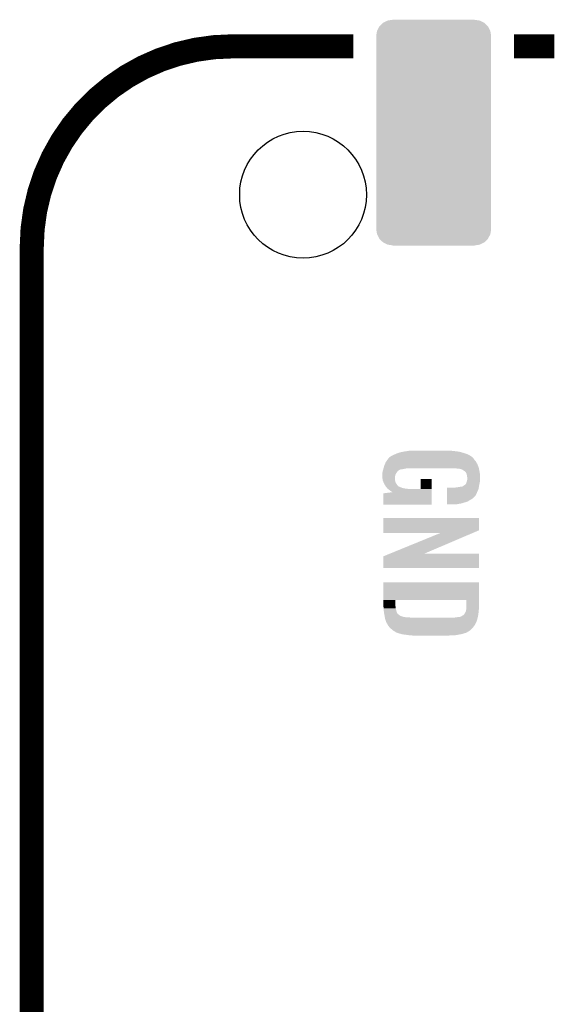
# Model space of a CAD drawing. Extents: x -3.7 to 63.4, y -6.5 to 53.7.
# Tile 15 of 74: x 33 to 40, y 10.9 to 23.3. Entities that reach past the tile are written whole.
import ezdxf

# ---------------------------------------------------------------- set-up
doc = ezdxf.new("R2010")
doc.units = 0
doc.layers.get('0').update_dxf_attribs({"linetype": 'CONTINUOUS'})
doc.layers.add('PI_5_CLICK_SHIELD_V100A_GTO', color=11, linetype='CONTINUOUS')
doc.layers.add('PI_5_CLICK_SHIELD_V100A_GTS', color=8, linetype='CONTINUOUS')

# ---------------------------------------------------------------- blocks, each defined once
blk = doc.blocks.new('CUSTOM_67')
for points in [[(-0.686268, 1.341218), (-0.640748, 1.386276), (0.68604, 1.341218), (0.64013, 1.386276)], [(-0.640748, 1.386276), (-0.640566, 1.386368), (0.64013, 1.386276), (0.640036, 1.386368)], [(-0.640566, 1.386368), (-0.583458, 1.41507), (0.640036, 1.386368), (0.58232, 1.41507)], [(-0.583458, 1.41507), (-0.583154, 1.415222), (0.58232, 1.41507), (0.581308, 1.415222)], [(-0.583154, 1.415222), (-0.52215, 1.424512), (0.581308, 1.415222), (0.51943, 1.424512)], [(-0.52215, 1.424512), (-0.51943, 1.424926), (0.51943, 1.424512), (0.51943, 1.424926)], [(-0.51943, 1.424926), (-0.51943, 1.42621), (0.51943, 1.424926), (0.51943, 1.42621)], [(-0.72644, 1.22047), (-0.71609, 1.283634), (0.72644, 1.22047), (0.715886, 1.283634)], [(-0.71609, 1.283634), (-0.715878, 1.284046), (0.715886, 1.283634), (0.715816, 1.284046)], [(-0.715878, 1.284046), (-0.686558, 1.34093), (0.715816, 1.284046), (0.68619, 1.34093)], [(-0.686558, 1.34093), (-0.686268, 1.341218), (0.68619, 1.34093), (0.68604, 1.341218)], [(-0.72644, 1.2192), (-0.72644, 1.22047), (0.72644, 1.2192), (0.72644, 1.22047)], [(-0.72644, -1.2192), (-0.72644, 1.2192), (0.72644, -1.2192), (0.72644, 1.2192)], [(-0.72644, -1.22047), (-0.72644, -1.2192), (0.72644, -1.22047), (0.72644, -1.2192)], [(-0.715884, -1.283632), (-0.72644, -1.22047), (0.716088, -1.283632), (0.72644, -1.22047)], [(-0.715816, -1.284046), (-0.715884, -1.283632), (0.715874, -1.284046), (0.716088, -1.283632)], [(-0.686192, -1.340928), (-0.715816, -1.284046), (0.686558, -1.340928), (0.715874, -1.284046)], [(-0.686042, -1.341218), (-0.686192, -1.340928), (0.686264, -1.341218), (0.686558, -1.340928)], [(-0.640136, -1.386274), (-0.686042, -1.341218), (0.640748, -1.386274), (0.686264, -1.341218)], [(-0.64004, -1.38637), (-0.640136, -1.386274), (0.640556, -1.38637), (0.640748, -1.386274)], [(-0.582324, -1.41507), (-0.64004, -1.38637), (0.583452, -1.41507), (0.640556, -1.38637)], [(-0.581324, -1.41522), (-0.582324, -1.41507), (0.583154, -1.41522), (0.583452, -1.41507)], [(-0.51943, -1.424512), (-0.581324, -1.41522), (0.522148, -1.424512), (0.583154, -1.41522)], [(-0.51943, -1.424926), (-0.51943, -1.424512), (0.51943, -1.424926), (0.522148, -1.424512)], [(-0.51943, -1.42621), (-0.51943, -1.424926), (0.51943, -1.42621), (0.51943, -1.424926)]]:
    blk.add_solid(points)
blk = doc.blocks.new('ROUND_37')
blk.add_circle((0, 0), 0.801)

msp = doc.modelspace()

# ---------------------------------------------------------------- linework, layer by layer
at = {"layer": 'PI_5_CLICK_SHIELD_V100A_GTO', "const_width": 0.3048}
msp.add_lwpolyline([(35.7378, 22.9616, 0.4142136), (33.1978, 20.4216)], format="xyb", dxfattribs=at)
for points in [[(35.7378, 22.9616), (37.2618, 22.9616)], [(39.2938, 22.9616), (39.8018, 22.9616)], [(33.1978, -2.4384), (33.1978, 20.4216)]]:
    msp.add_lwpolyline(points, dxfattribs=at)
at = {"layer": 'PI_5_CLICK_SHIELD_V100A_GTO'}
for points in [[(37.73678, 17.78254), (37.752022, 17.7927), (38.75109, 17.78254), (38.737542, 17.7927)], [(37.752022, 17.7927), (37.777422, 17.8054), (38.737542, 17.7927), (38.714682, 17.8054)], [(37.777422, 17.8054), (37.792658, 17.81048), (38.714682, 17.8054), (38.700168, 17.81048)], [(37.792658, 17.81048), (37.81044, 17.8181), (38.700168, 17.81048), (38.678396, 17.8181)], [(37.81044, 17.8181), (37.823986, 17.82318), (38.678396, 17.8181), (38.66388, 17.82318)], [(37.823986, 17.82318), (37.83076, 17.82572), (38.66388, 17.82318), (38.655414, 17.82572)], [(37.83076, 17.82572), (37.853622, 17.83334), (38.655414, 17.82572), (38.630016, 17.83334)], [(37.853622, 17.83334), (37.88029, 17.83842), (38.630016, 17.83334), (38.613082, 17.83842)], [(37.88029, 17.83842), (37.90696, 17.8435), (38.613082, 17.83842), (38.580908, 17.8435)], [(37.90696, 17.8435), (37.922834, 17.84604), (38.580908, 17.8435), (38.56482, 17.84604)], [(37.922834, 17.84604), (37.954586, 17.85112), (38.56482, 17.84604), (38.51656, 17.85112)], [(37.954586, 17.85112), (37.970462, 17.85366), (38.51656, 17.85112), (38.49878, 17.85366)], [(37.970462, 17.85366), (38.03904, 17.8562), (38.478462, 17.85366), (38.465762, 17.8562)], [(37.651016, 17.655542), (37.6555, 17.670782), (38.84168, 17.655542), (38.835584, 17.670782)], [(37.6555, 17.670782), (37.659944, 17.68094), (38.835584, 17.670782), (38.83152, 17.68094)], [(37.659944, 17.68094), (37.673282, 17.711422), (38.83152, 17.68094), (38.815108, 17.711422)], [(37.673282, 17.711422), (37.675092, 17.713958), (38.815108, 17.711422), (38.813742, 17.713958)], [(37.675092, 17.713958), (37.69505, 17.7419), (38.813742, 17.713958), (38.79088, 17.7419)], [(37.69505, 17.7419), (37.69868, 17.74698), (38.79088, 17.7419), (38.787494, 17.74698)], [(37.69868, 17.74698), (37.712012, 17.764758), (38.787494, 17.74698), (38.775642, 17.764758)], [(37.712012, 17.764758), (37.713922, 17.767302), (38.775642, 17.764758), (38.772462, 17.767302)], [(37.713922, 17.767302), (37.724586, 17.774918), (38.772462, 17.767302), (38.762942, 17.774918)], [(37.724586, 17.774918), (37.728138, 17.777454), (38.762942, 17.774918), (38.760406, 17.777454)], [(37.728138, 17.777454), (37.728146, 17.77746), (38.760406, 17.777454), (38.757864, 17.77746)], [(37.728146, 17.77746), (37.731704, 17.78), (38.757864, 17.77746), (38.754478, 17.78)], [(37.731704, 17.78), (37.734246, 17.780006), (38.754478, 17.78), (38.75447, 17.780006)], [(37.734246, 17.780006), (37.73678, 17.78254), (38.75447, 17.780006), (38.75109, 17.78254)], [(37.62756, 17.551402), (37.6301, 17.561562), (37.7952, 17.551402), (37.801006, 17.561562)], [(37.62756, 17.551396), (37.62756, 17.551402), (37.795198, 17.551396), (37.7952, 17.551402)], [(37.62756, 17.533618), (37.62756, 17.551396), (37.791248, 17.533618), (37.795198, 17.551396)], [(37.6301, 17.576802), (37.632638, 17.59204), (37.81044, 17.576802), (37.8206, 17.59204)], [(37.6301, 17.569182), (37.6301, 17.576802), (37.805362, 17.569182), (37.81044, 17.576802)], [(37.6301, 17.561562), (37.6301, 17.569182), (37.801006, 17.561562), (37.805362, 17.569182)], [(37.632638, 17.59204), (37.63264, 17.592042), (37.8206, 17.59204), (37.820602, 17.592042)], [(37.63264, 17.592042), (37.63554, 17.602198), (37.820602, 17.592042), (37.83076, 17.602198)], [(37.63554, 17.602198), (37.636266, 17.604738), (37.83076, 17.602198), (37.835836, 17.604738)], [(37.636266, 17.604738), (37.636992, 17.607278), (37.835836, 17.604738), (37.83838, 17.607278)], [(37.636992, 17.607278), (37.639896, 17.617438), (37.83838, 17.607278), (37.858698, 17.617438)], [(37.639896, 17.617438), (37.640622, 17.61998), (37.858698, 17.617438), (37.884102, 17.61998)], [(37.640622, 17.61998), (37.6428, 17.6276), (37.884102, 17.61998), (37.922198, 17.6276)], [(37.6428, 17.6276), (37.643546, 17.63014), (37.922198, 17.6276), (37.934898, 17.63014)], [(37.643546, 17.63014), (37.644294, 17.63268), (37.957758, 17.63014), (37.97554, 17.63268)], [(37.644294, 17.63268), (37.651016, 17.655542), (38.8493, 17.63268), (38.84168, 17.655542)], [(38.521656, 17.632678), (38.521638, 17.63268), (38.8493, 17.632678), (38.8493, 17.63268)], [(38.54196, 17.63014), (38.521656, 17.632678), (38.849808, 17.63014), (38.8493, 17.632678)], [(38.577518, 17.6276), (38.562278, 17.63014), (38.850316, 17.6276), (38.849808, 17.63014)], [(38.597838, 17.625062), (38.590216, 17.6276), (38.850824, 17.625062), (38.850316, 17.6276)], [(38.605458, 17.62506), (38.597838, 17.625062), (38.850824, 17.62506), (38.850824, 17.625062)], [(38.633398, 17.617442), (38.605458, 17.62506), (38.852348, 17.617442), (38.850824, 17.62506)], [(38.65169, 17.60728), (38.633398, 17.617442), (38.85438, 17.60728), (38.852348, 17.617442)], [(38.656258, 17.604742), (38.65169, 17.60728), (38.854804, 17.604742), (38.85438, 17.60728)], [(38.668958, 17.594582), (38.656258, 17.604742), (38.856498, 17.594582), (38.854804, 17.604742)], [(38.684198, 17.579342), (38.668958, 17.594582), (38.859038, 17.579342), (38.856498, 17.594582)], [(38.69182, 17.566642), (38.684198, 17.579342), (38.861154, 17.566642), (38.859038, 17.579342)], [(38.697364, 17.546318), (38.69182, 17.566642), (38.86454, 17.546318), (38.861154, 17.566642)], [(38.69944, 17.538704), (38.697364, 17.546318), (38.86454, 17.538704), (38.86454, 17.546318)], [(38.69944, 17.526004), (38.69944, 17.538704), (38.86454, 17.526004), (38.86454, 17.538704)], [(37.62807, 17.528538), (37.62756, 17.533618), (37.79012, 17.528538), (37.791248, 17.533618)], [(37.630608, 17.503142), (37.62807, 17.528538), (37.78758, 17.503142), (37.79012, 17.528538)], [(37.631626, 17.492978), (37.630608, 17.503142), (37.78758, 17.492978), (37.78758, 17.503142)], [(37.63264, 17.482822), (37.631626, 17.492978), (37.789274, 17.482822), (37.78758, 17.492978)], [(37.634734, 17.477738), (37.63264, 17.482822), (37.79012, 17.477738), (37.789274, 17.482822)], [(37.642054, 17.45996), (37.634734, 17.477738), (37.7952, 17.45996), (37.79012, 17.477738)], [(37.64833, 17.444716), (37.642054, 17.45996), (37.800282, 17.444716), (37.7952, 17.45996)], [(37.65042, 17.43964), (37.64833, 17.444716), (37.803668, 17.43964), (37.800282, 17.444716)], [(37.656226, 17.42948), (37.65042, 17.43964), (37.81044, 17.42948), (37.803668, 17.43964)], [(37.666388, 17.411698), (37.656226, 17.42948), (37.823142, 17.411698), (37.81044, 17.42948)], [(38.11524, 17.368542), (38.11526, 17.498038), (38.25239, 17.368542), (38.2524, 17.498038)], [(38.11526, 17.498038), (38.115262, 17.49806), (38.2524, 17.498038), (38.115262, 17.49806)], [(38.656894, 17.4117), (38.66134, 17.41424), (38.85184, 17.4117), (38.852348, 17.41424)], [(38.66134, 17.41424), (38.681662, 17.429486), (38.852348, 17.41424), (38.855396, 17.429486)], [(38.681662, 17.429486), (38.684202, 17.434562), (38.855396, 17.429486), (38.856412, 17.434562)], [(38.684202, 17.434562), (38.68928, 17.44218), (38.856412, 17.434562), (38.857936, 17.44218)], [(38.68928, 17.44218), (38.691818, 17.4498), (38.857936, 17.44218), (38.85946, 17.4498)], [(38.691818, 17.4498), (38.69436, 17.459958), (38.85946, 17.4498), (38.861152, 17.459958)], [(38.69436, 17.459958), (38.696052, 17.465038), (38.861152, 17.459958), (38.862, 17.465038)], [(38.696052, 17.465038), (38.69944, 17.4752), (38.862, 17.465038), (38.862, 17.4752)], [(38.701978, 17.518382), (38.69944, 17.526004), (38.86454, 17.518382), (38.86454, 17.526004)], [(38.69944, 17.4752), (38.700708, 17.482818), (38.862, 17.4752), (38.862, 17.482818)], [(38.700708, 17.482818), (38.70198, 17.490442), (38.862, 17.482818), (38.863906, 17.490442)], [(38.70198, 17.492978), (38.701978, 17.518382), (38.86454, 17.492978), (38.86454, 17.518382)], [(38.70198, 17.490442), (38.70198, 17.492978), (38.863906, 17.490442), (38.86454, 17.492978)], [(37.6428, 17.172962), (37.64282, 17.315182), (38.252378, 17.172962), (38.252386, 17.315182)], [(37.64282, 17.315182), (37.758688, 17.33035), (38.252386, 17.315182), (38.252388, 17.33035)], [(37.670738, 17.404082), (37.666388, 17.411698), (37.833808, 17.404082), (37.823142, 17.411698)], [(37.674896, 17.399), (37.670738, 17.404082), (37.840924, 17.399), (37.833808, 17.404082)], [(37.674898, 17.398998), (37.674896, 17.399), (37.843464, 17.398998), (37.840924, 17.399)], [(37.676976, 17.39646), (37.674898, 17.398998), (37.848542, 17.39646), (37.843464, 17.398998)], [(37.681132, 17.39138), (37.676976, 17.39646), (37.86378, 17.39138), (37.848542, 17.39646)], [(37.687366, 17.38376), (37.681132, 17.39138), (37.879022, 17.38376), (37.86378, 17.39138)], [(37.691522, 17.37868), (37.687366, 17.38376), (37.90442, 17.37868), (37.879022, 17.38376)], [(37.693598, 17.376142), (37.691522, 17.37868), (37.91838, 17.376142), (37.90442, 17.37868)], [(37.696776, 17.3736), (37.693598, 17.376142), (37.93236, 17.3736), (37.91838, 17.376142)], [(37.699952, 17.37106), (37.696776, 17.3736), (37.96538, 17.37106), (37.93236, 17.3736)], [(37.703126, 17.36852), (37.699952, 17.37106), (38.003478, 17.36852), (37.96538, 17.37106)], [(37.719, 17.35582), (37.703126, 17.36852), (38.25239, 17.35582), (38.25239, 17.36852)], [(37.73932, 17.340582), (37.719, 17.35582), (38.252388, 17.340582), (38.25239, 17.35582)], [(37.754556, 17.332962), (37.73932, 17.340582), (38.252388, 17.332962), (38.252388, 17.340582)], [(37.757094, 17.330426), (37.754556, 17.332962), (38.252388, 17.330426), (38.252388, 17.332962)], [(37.758686, 17.33037), (37.757094, 17.330426), (38.252388, 17.33037), (38.252388, 17.330426)], [(37.758688, 17.33035), (37.758686, 17.33037), (38.252388, 17.33035), (38.252388, 17.33037)], [(38.003478, 17.36852), (38.11524, 17.368542), (38.25239, 17.36852), (38.25239, 17.368542)], [(38.44799, 17.28724), (38.447994, 17.32788), (38.806118, 17.28724), (38.82644, 17.32788)], [(38.447994, 17.32788), (38.447998, 17.368518), (38.82644, 17.32788), (38.844218, 17.368518)], [(38.447998, 17.368518), (38.448002, 17.38884), (38.844218, 17.368518), (38.847804, 17.38884)], [(38.554662, 17.38884), (38.58768, 17.39392), (38.847804, 17.38884), (38.8487, 17.39392)], [(38.58768, 17.39392), (38.60546, 17.39646), (38.8487, 17.39392), (38.84915, 17.39646)], [(38.60546, 17.39646), (38.620702, 17.399), (38.84915, 17.39646), (38.849598, 17.399)], [(38.620702, 17.399), (38.633404, 17.399002), (38.849598, 17.399), (38.849598, 17.399002)], [(38.633404, 17.399002), (38.643558, 17.40408), (38.849598, 17.399002), (38.850494, 17.40408)], [(38.643558, 17.40408), (38.656894, 17.4117), (38.850494, 17.40408), (38.85184, 17.4117)], [(38.252378, 17.17294), (37.6428, 17.172962), (38.252378, 17.17294), (38.252378, 17.172962)], [(38.44798, 17.18818), (38.447982, 17.20088), (38.62832, 17.18818), (38.6715, 17.20088)], [(38.44798, 17.178042), (38.44798, 17.18818), (38.572558, 17.178042), (38.62832, 17.18818)], [(38.572438, 17.17802), (38.44798, 17.178042), (38.572438, 17.17802), (38.572558, 17.178042)], [(38.447982, 17.21358), (38.447984, 17.231358), (38.7096, 17.21358), (38.73754, 17.231358)], [(38.447982, 17.20088), (38.447982, 17.21358), (38.6715, 17.20088), (38.7096, 17.21358)], [(38.447984, 17.231358), (38.447986, 17.241518), (38.73754, 17.231358), (38.757858, 17.241518)], [(38.447986, 17.254218), (38.447988, 17.272), (38.775636, 17.254218), (38.79088, 17.272)], [(38.447986, 17.25168), (38.447986, 17.254218), (38.77056, 17.25168), (38.775636, 17.254218)], [(38.447986, 17.241518), (38.447986, 17.25168), (38.757858, 17.241518), (38.77056, 17.25168)], [(38.447988, 17.272), (38.44799, 17.28724), (38.79088, 17.272), (38.806118, 17.28724)], [(37.642802, 16.847816), (37.64282, 17.002738), (38.849286, 16.847816), (38.8493, 17.002738)], [(37.64282, 17.002738), (37.642822, 17.00276), (38.8493, 17.002738), (37.642822, 17.00276)], [(37.6428, 16.814822), (37.642802, 16.847816), (38.771932, 16.814822), (38.849286, 16.847816)], [(38.364048, 16.8148), (37.6428, 16.814822), (38.77188, 16.8148), (38.771932, 16.814822)], [(37.723632, 16.55318), (38.364048, 16.8148), (38.158528, 16.55318), (38.77188, 16.8148)], [(37.642814, 16.520164), (37.723578, 16.553158), (38.849294, 16.520164), (38.8493, 16.553158)], [(37.723578, 16.553158), (37.723632, 16.55318), (38.8493, 16.553158), (38.158528, 16.55318)], [(37.6428, 16.372862), (37.642814, 16.520164), (38.849278, 16.372862), (38.849294, 16.520164)], [(38.849278, 16.37284), (37.6428, 16.372862), (38.849278, 16.37284), (38.849278, 16.372862)], [(37.642804, 15.96898), (37.64282, 16.189938), (38.8493, 15.96898), (38.8493, 16.189938)], [(37.64282, 16.189938), (37.642822, 16.18996), (38.8493, 16.189938), (37.642822, 16.18996)], [(37.6428, 15.895318), (37.642804, 15.96898), (37.7952, 15.895318), (37.795222, 15.96898)], [(38.69182, 15.968958), (37.795222, 15.96898), (38.8493, 15.968958), (38.8493, 15.96898)], [(38.69182, 15.90294), (38.69182, 15.968958), (38.8493, 15.90294), (38.8493, 15.968958)], [(37.643068, 15.890242), (37.6428, 15.895318), (37.7952, 15.890242), (37.7952, 15.895318)], [(37.64387, 15.875002), (37.643068, 15.890242), (37.79774, 15.875002), (37.7952, 15.890242)], [(37.644538, 15.862302), (37.64387, 15.875002), (37.79774, 15.862302), (37.79774, 15.875002)], [(37.64534, 15.84706), (37.644538, 15.862302), (37.802096, 15.84706), (37.79774, 15.862302)], [(37.649574, 15.80896), (37.64534, 15.84706), (37.812978, 15.80896), (37.802096, 15.84706)], [(37.65042, 15.801342), (37.649574, 15.80896), (37.81755, 15.801342), (37.812978, 15.80896)], [(37.65151, 15.796262), (37.65042, 15.801342), (37.820598, 15.796262), (37.81755, 15.801342)], [(37.652598, 15.791178), (37.65151, 15.796262), (37.825682, 15.791178), (37.820598, 15.796262)], [(38.66388, 15.78864), (38.6715, 15.801342), (38.842356, 15.78864), (38.84405, 15.801342)], [(38.6715, 15.801342), (38.67404, 15.806418), (38.84405, 15.801342), (38.844726, 15.806418)], [(38.67404, 15.806418), (38.679118, 15.814038), (38.844726, 15.806418), (38.845742, 15.814038)], [(38.679118, 15.814038), (38.682166, 15.82166), (38.845742, 15.814038), (38.84676, 15.82166)], [(38.682166, 15.82166), (38.684198, 15.826738), (38.84676, 15.82166), (38.84715, 15.826738)], [(38.684198, 15.826738), (38.68674, 15.839442), (38.84715, 15.826738), (38.848126, 15.839442)], [(38.68674, 15.839442), (38.691094, 15.85468), (38.848126, 15.839442), (38.8493, 15.85468)], [(38.691094, 15.85468), (38.69182, 15.857216), (38.8493, 15.85468), (38.8493, 15.857216)], [(38.69182, 15.857216), (38.69182, 15.90294), (38.8493, 15.857216), (38.8493, 15.90294)], [(37.65532, 15.77848), (37.652598, 15.791178), (37.84092, 15.77848), (37.825682, 15.791178)], [(37.65804, 15.765782), (37.65532, 15.77848), (37.861238, 15.765782), (37.84092, 15.77848)], [(37.65804, 15.76578), (37.65804, 15.765782), (37.861244, 15.76578), (37.861238, 15.765782)], [(37.659604, 15.755622), (37.65804, 15.76578), (37.891718, 15.755622), (37.861244, 15.76578)], [(37.659604, 15.75562), (37.659604, 15.755622), (37.894256, 15.75562), (37.891718, 15.755622)], [(37.659994, 15.753082), (37.659604, 15.75562), (37.901878, 15.753082), (37.894256, 15.75562)], [(37.659994, 15.75308), (37.659994, 15.753082), (37.909498, 15.75308), (37.901878, 15.753082)], [(37.660386, 15.75054), (37.659994, 15.75308), (37.92474, 15.75054), (37.909498, 15.75308)], [(37.660776, 15.748), (37.660386, 15.75054), (37.94252, 15.748), (37.92474, 15.75054)], [(37.661168, 15.74546), (37.660776, 15.748), (37.99586, 15.74546), (37.967922, 15.748)], [(37.66312, 15.73276), (37.661168, 15.74546), (38.830672, 15.73276), (38.83406, 15.74546)], [(37.67074, 15.707358), (37.66312, 15.73276), (38.8239, 15.707358), (38.830672, 15.73276)], [(37.67836, 15.68704), (37.67074, 15.707358), (38.815432, 15.68704), (38.8239, 15.707358)], [(37.683438, 15.676884), (37.67836, 15.68704), (38.8112, 15.676884), (38.815432, 15.68704)], [(37.683442, 15.67688), (37.683438, 15.676884), (38.8112, 15.67688), (38.8112, 15.676884)], [(37.685978, 15.674342), (37.683442, 15.67688), (38.80993, 15.674342), (38.8112, 15.67688)], [(37.69339, 15.661638), (37.685978, 15.674342), (38.803578, 15.661638), (38.80993, 15.674342)], [(38.534338, 15.74546), (38.57244, 15.75054), (38.83406, 15.74546), (38.835074, 15.75054)], [(38.57244, 15.75054), (38.595302, 15.75308), (38.835074, 15.75054), (38.835582, 15.75308)], [(38.595302, 15.75308), (38.610538, 15.75562), (38.835582, 15.75308), (38.83609, 15.75562)], [(38.613076, 15.75562), (38.61816, 15.75816), (38.83609, 15.75562), (38.836598, 15.75816)], [(38.61816, 15.75816), (38.62578, 15.7607), (38.836598, 15.75816), (38.837106, 15.7607)], [(38.62578, 15.7607), (38.6334, 15.76578), (38.837106, 15.7607), (38.838122, 15.76578)], [(38.6334, 15.76578), (38.656256, 15.778478), (38.838122, 15.76578), (38.840662, 15.778478)], [(38.656256, 15.778478), (38.66007, 15.783562), (38.840662, 15.778478), (38.84168, 15.783562)], [(38.66007, 15.783562), (38.66388, 15.78864), (38.84168, 15.783562), (38.842356, 15.78864)], [(37.702278, 15.6464), (37.69339, 15.661638), (38.79342, 15.6464), (38.803578, 15.661638)], [(37.70376, 15.643858), (37.702278, 15.6464), (38.791604, 15.643858), (38.79342, 15.6464)], [(37.71443, 15.628618), (37.70376, 15.643858), (38.780718, 15.628618), (38.791604, 15.643858)], [(37.721538, 15.618462), (37.71443, 15.628618), (38.770562, 15.618462), (38.780718, 15.628618)], [(37.73134, 15.61084), (37.721538, 15.618462), (38.76294, 15.61084), (38.770562, 15.618462)], [(37.744402, 15.60068), (37.73134, 15.61084), (38.753908, 15.60068), (38.76294, 15.61084)], [(37.758916, 15.58798), (37.744402, 15.60068), (38.742618, 15.58798), (38.753908, 15.60068)], [(37.76472, 15.5829), (37.758916, 15.58798), (38.73536, 15.5829), (38.742618, 15.58798)], [(37.782502, 15.572738), (37.76472, 15.5829), (38.720844, 15.572738), (38.73536, 15.5829)], [(37.78631, 15.5702), (37.782502, 15.572738), (38.71722, 15.5702), (38.720844, 15.572738)], [(37.797738, 15.562582), (37.78631, 15.5702), (38.703252, 15.562582), (38.71722, 15.5702)], [(37.81298, 15.55496), (37.797738, 15.562582), (38.68928, 15.55496), (38.703252, 15.562582)], [(37.821242, 15.552418), (37.81298, 15.55496), (38.684198, 15.552418), (38.68928, 15.55496)], [(37.82949, 15.54988), (37.821242, 15.552418), (38.67404, 15.54988), (38.684198, 15.552418)], [(37.846, 15.5448), (37.82949, 15.54988), (38.65626, 15.5448), (38.67404, 15.54988)], [(37.87267, 15.53718), (37.846, 15.5448), (38.63086, 15.53718), (38.65626, 15.5448)], [(37.881558, 15.53464), (37.87267, 15.53718), (38.61562, 15.53464), (38.63086, 15.53718)], [(37.90061, 15.5321), (37.881558, 15.53464), (38.60038, 15.5321), (38.61562, 15.53464)], [(37.91966, 15.52956), (37.90061, 15.5321), (38.588526, 15.52956), (38.60038, 15.5321)], [(37.95522, 15.52448), (37.91966, 15.52956), (38.56482, 15.52448), (38.588526, 15.52956)], [(37.9857, 15.52194), (37.95522, 15.52448), (38.52164, 15.52194), (38.56482, 15.52448)], [(38.0111, 15.5194), (37.9857, 15.52194), (38.473382, 15.5194), (38.52164, 15.52194)]]:
    msp.add_solid(points, dxfattribs=at)

# ---------------------------------------------------------------- block references
at = {"layer": 'PI_5_CLICK_SHIELD_V100A_GTS'}
for name, p in [('CUSTOM_67', (38.2778, 21.87194)), ('ROUND_37', (36.6268, 21.08708))]:
    msp.add_blockref(name, p, dxfattribs=at)

doc.saveas('drawing.dxf')
